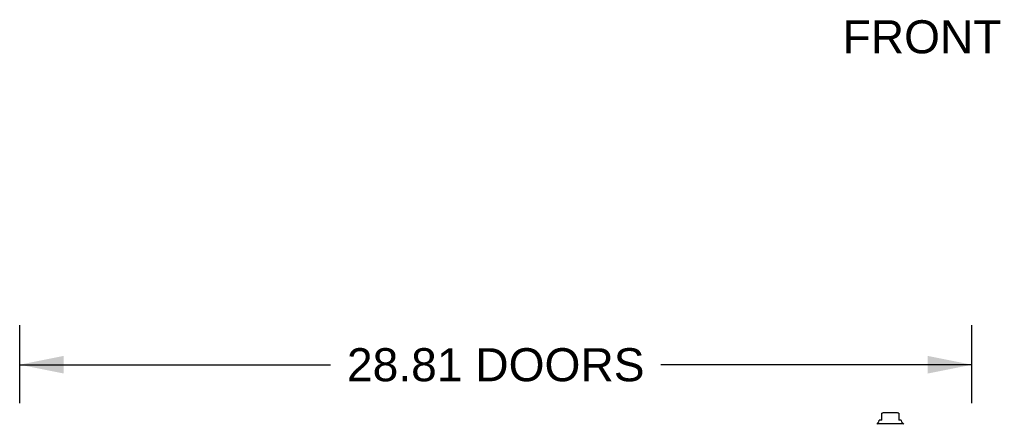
# Model space of a CAD drawing. Header units: inches. Extents: x 0 to 227, y 0 to 147.
# Tile 30 of 256: x 40 to 70, y 23 to 35. Entities that reach past the tile are written whole.
import ezdxf

# ---------------------------------------------------------------- set-up
doc = ezdxf.new("R2010")
doc.units = ezdxf.units.IN
doc.header["$LTSCALE"] = 12.466667
doc.header["$MEASUREMENT"] = 0
doc.layers.get('0').update_dxf_attribs({"linetype": 'CONTINUOUS'})
doc.layers.add('DIMENSIONS', color=7, linetype='CONTINUOUS')
doc.layers.add('LEFTHAND_DOOR_ASSEMBLY', color=7, linetype='CONTINUOUS')
doc.styles.get("Standard").update_dxf_attribs({"font": 'arial.ttf'})
doc.dimstyles.new('DIMSTYLE_1', dxfattribs={"dimtxt": 1, "dimasz": 1.333333, "dimexe": 0.09, "dimexo": 0.07, "dimgap": 0.0375, "dimtad": 0, "dimtih": 1, "dimtoh": 1, "dimzin": 4, "dimdsep": 46, "dimtxsty": 'Standard', "dimblk": '_FILLED', "dimblk1": '_FILLED', "dimblk2": '_FILLED', "dimcen": 0.09, "dimadec": 3, "dimazin": 1, "dimtfac": 1, "dimtdec": 3, "dimtofl": 0, "dimtmove": 0, "dimatfit": 3, "dimldrblk": '_FILLED', "dimfxl": 0, "dimtolj": 1, "dimtzin": 4, "dimarcsym": 0})

# ---------------------------------------------------------------- blocks, each defined once
blk = doc.blocks.new('_FILLED')
at = {"color": 0, "linetype": 'ByBlock'}
blk.add_solid([(0, 0), (-1, 0.2), (-1, -0.2)], dxfattribs=at)
blk = doc.blocks.new('*D9')
at = {"layer": 'DIMENSIONS', "color": 2, "linetype": 'Continuous'}
for p, q in [((40.132, 23.281), (40.132, 25.643)), ((68.944, 23.281), (68.944, 25.643)), ((40.132, 24.443), (49.54, 24.443)), ((68.944, 24.443), (59.536, 24.443))]:
    blk.add_line(p, q, dxfattribs=at)
at = {"layer": 'DIMENSIONS', "color": 2, "linetype": 'Continuous', "xscale": 1.3333333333, "yscale": 1.3333333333, "zscale": 1.3333333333, "rotation": 180}
blk.add_blockref('_FILLED', (40.132, 24.443), dxfattribs=at)
at = {"layer": 'DIMENSIONS', "color": 2, "linetype": 'Continuous', "xscale": 1.3333333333, "yscale": 1.3333333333, "zscale": 1.3333333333}
blk.add_blockref('_FILLED', (68.944, 24.443), dxfattribs=at)
at = {"layer": 'DIMENSIONS', "color": 2, "linetype": 'Continuous', "insert": (54.538, 24.943), "char_height": 1, "width": 8.99628, "attachment_point": 2, "line_spacing_factor": 0.9}
blk.add_mtext('28.81 DOORS', dxfattribs=at)

msp = doc.modelspace()

# ---------------------------------------------------------------- linework, layer by layer
at = {"layer": 'LEFTHAND_DOOR_ASSEMBLY', "color": 7, "linetype": 'Continuous'}
for p, q in [((66.22, 22.766), (66.22, 22.976)), ((66.692, 22.983), (66.259, 22.983)), ((66.732, 22.976), (66.732, 22.766)), ((66.092, 22.668), (66.86, 22.668)), ((66.141, 22.753), (66.141, 22.766)), ((66.22, 22.766), (66.141, 22.766)), ((66.811, 22.766), (66.732, 22.766)), ((66.811, 22.753), (66.811, 22.766))]:
    msp.add_line(p, q, dxfattribs=at)
for centre, radius, start, end in [((66.259, 22.865), 0.118, 90, 109.4785), ((66.692, 22.865), 0.118, 70.5253, 90), ((66.112, 22.619), 0.0492, 90, 153.8851), ((66.112, 22.668), 0.0197, 120, 180.1146), ((66.063, 22.753), 0.0787, 300, 360), ((66.889, 22.753), 0.0787, 180, 240), ((66.84, 22.619), 0.0492, 26.1149, 90), ((66.84, 22.668), 0.0197, 359.8854, 60)]:
    msp.add_arc(centre, radius, start, end, dxfattribs=at)

# ---------------------------------------------------------------- texts
at = {"layer": 'DIMENSIONS', "color": 2, "linetype": 'Continuous', "insert": (69.418, 34.864), "char_height": 1, "width": 8.75093, "attachment_point": 2, "line_spacing_factor": 0.9}
msp.add_mtext('FRONT VIEW', dxfattribs=at)

# ---------------------------------------------------------------- dimensions: what is measured, and where the dimension line sits
at = {"layer": 'DIMENSIONS', "color": 2, "linetype": 'Continuous'}
dim = msp.add_linear_dim(base=(40.132, 24.443), p1=(68.944, 25.713), p2=(40.132, 25.713), angle=180, text='<> DOORS', dimstyle='DIMSTYLE_1', dxfattribs=at)
dim.commit()
dim.dimension.update_dxf_attribs({"geometry": '*D9', "text_midpoint": (54.538, 24.443), "dimtype": 160})

doc.saveas('drawing.dxf')
